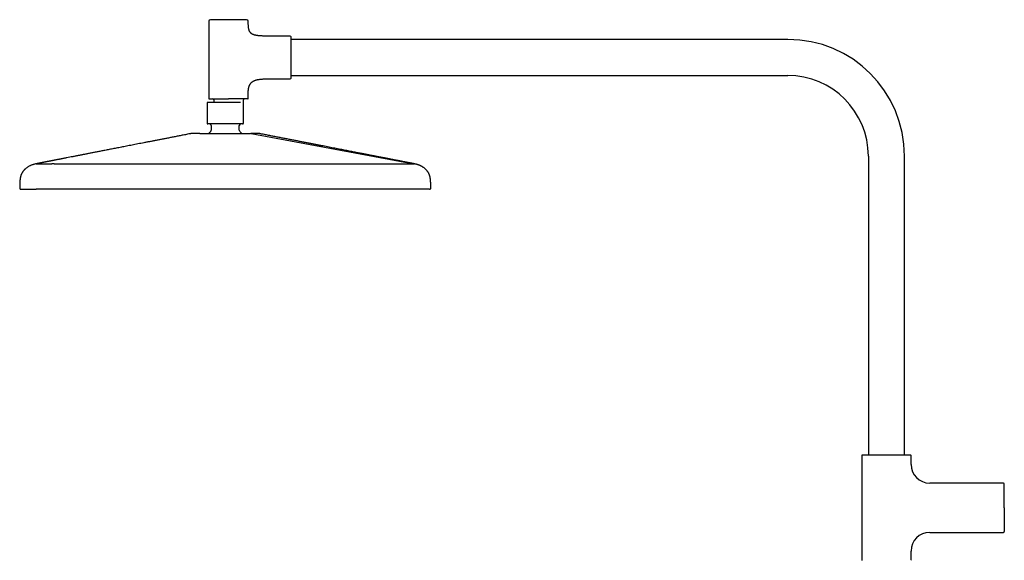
# Model space of a CAD drawing. Header units: millimetres. Extents: x 8 to 1715, y 12 to 2679.
# Tile 13 of 18: x 27 to 626, y 2350 to 2679. Entities that reach past the tile are written whole.
import ezdxf

# ---------------------------------------------------------------- set-up
doc = ezdxf.new("R2010")
doc.units = ezdxf.units.MM

msp = doc.modelspace()

# ---------------------------------------------------------------- linework, layer by layer
at = {"color": 7, "linetype": 'Continuous', "lineweight": 30}
for p, q in [((142, 2677.79), (142, 2630.89)), ((166, 2676.89), (166, 2677.79)), ((191.5, 2668.79), (179, 2668.79)), ((494, 2666.79), (192, 2666.79)), ((179, 2642.79), (191.5, 2642.79)), ((192, 2644.79), (494, 2644.79)), ((166, 2630.89), (166, 2634.7)), ((145, 2630.09), (145, 2628.39)), ((163, 2628.26), (163, 2630.09)), ((140.95, 2627.59), (140.95, 2616.39)), ((163.05, 2616.39), (163.05, 2627.59)), ((143.5, 2614.39), (143.5, 2611.62)), ((160.5, 2611.62), (160.5, 2614.39)), ((167.76, 2609.45), (266.56, 2591.16)), ((543, 2595.79), (543, 2413.79)), ((565, 2413.79), (565, 2595.79)), ((37, 2591.07), (37.45, 2591.16)), ((37, 2591.07), (37, 2591.07)), ((37, 2591.07), (37, 2591.07)), ((37.45, 2591.16), (37.01, 2591.07)), ((37.45, 2591.16), (37.45, 2591.16)), ((48, 2591.07), (152, 2591.07)), ((152, 2591.07), (256, 2591.07)), ((267, 2591.07), (266.56, 2591.16)), ((266.56, 2591.16), (266.56, 2591.16)), ((267, 2591.07), (267, 2591.07)), ((267, 2591.07), (267, 2591.07)), ((267, 2591.07), (267, 2591.07)), ((27.83, 2575.57), (27.84, 2575.57)), ((27.88, 2575.57), (27.87, 2575.57)), ((38.65, 2575.57), (37.08, 2575.57)), ((266.92, 2575.57), (265.36, 2575.57)), ((276.13, 2575.57), (276.17, 2575.58)), ((276.13, 2575.57), (276.13, 2575.57)), ((276.17, 2575.57), (276.17, 2575.57)), ((539, 2413.54), (539, 2350.07)), ((569, 2408.13), (569, 2413.54)), ((625.17, 2396.81), (580.32, 2396.81)), ((580.32, 2366.81), (625.17, 2366.81)), ((569, 2350.07), (569, 2355.49))]:
    msp.add_line(p, q, dxfattribs=at)
at = {"color": 7, "linetype": 'Continuous', "lineweight": 30, "flags": 128}
msp.add_lwpolyline([(276.99, 2576.39), (276.99, 2576.39), (276.99, 2576.39)], dxfattribs=at)
at = {"color": 7, "linetype": 'Continuous', "lineweight": 30}
for centre, radius, start, end in [((143, 2677.79), 1, 90, 180), ((165, 2677.79), 1, 0, 90), ((191.5, 2668.29), 0.5, 0, 90), ((494, 2595.79), 71, 0, 90), ((191.5, 2643.29), 0.5, 270, 0), ((494, 2595.79), 49, 0, 90), ((141.3, 2627.59), 0.8, 90, 95.8329), ((142.3, 2630.89), 0.3, 180, 270), ((144.5, 2630.09), 0.5, 0, 90), ((163.5, 2630.09), 0.5, 90, 180), ((165.7, 2630.89), 0.3, 270, 0), ((141.5, 2616.39), 1, 249.07355, 270), ((152, 2601.89), 12.6, 134.30914, 142.99366), ((142.5, 2614.39), 1, 0, 90), ((142.5, 2611.62), 1, 314.30914, 0), ((161.5, 2614.39), 1, 90, 180), ((161.5, 2611.62), 1, 180, 225.69086), ((152, 2601.89), 12.6, 36.9873, 45.69086), ((162.5, 2616.39), 1, 270, 290.93815), ((539.25, 2413.54), 0.25, 90, 180), ((568.75, 2413.54), 0.25, 0, 90), ((580.32, 2408.13), 11.32, 180, 270), ((625.17, 2396.31), 0.5, 0, 90), ((580.32, 2355.49), 11.32, 90, 180), ((625.17, 2367.31), 0.5, 270, 360), ((539.25, 2350.07), 0.25, 180, 270), ((568.75, 2350.07), 0.25, 270, 0)]:
    msp.add_arc(centre, radius, start, end, dxfattribs=at)
for points, knots in [([(154, 2678.79), (153.81, 2678.79), (153.43, 2678.79), (152.85, 2678.79), (152.28, 2678.79), (151.7, 2678.79), (151.11, 2678.79), (150.53, 2678.79), (149.97, 2678.79), (149.44, 2678.79), (148.94, 2678.79), (148.45, 2678.79), (147.92, 2678.79), (147.36, 2678.79), (146.77, 2678.79), (146.27, 2678.79), (145.83, 2678.79), (145.46, 2678.79), (145.12, 2678.79), (144.82, 2678.79), (144.56, 2678.79), (144.34, 2678.79), (144.13, 2678.79), (143.94, 2678.79), (143.75, 2678.79), (143.56, 2678.79), (143.38, 2678.79), (143.24, 2678.79), (143.13, 2678.79), (143.06, 2678.79), (143.01, 2678.79), (143.01, 2678.79), (143, 2678.79)], [0, 0, 0, 0, 0.033305, 0.066547, 0.099817, 0.134159, 0.169413, 0.20465, 0.239979, 0.27217, 0.304285, 0.336408, 0.368622, 0.412433, 0.456153, 0.499992, 0.532869, 0.565667, 0.598472, 0.631373, 0.657135, 0.682839, 0.708526, 0.734239, 0.760021, 0.795325, 0.830557, 0.865826, 0.900172, 0.93343, 0.966676, 1, 1, 1, 1]), ([(165, 2678.79), (165, 2678.79), (164.99, 2678.79), (164.95, 2678.79), (164.87, 2678.79), (164.76, 2678.79), (164.62, 2678.79), (164.44, 2678.79), (164.24, 2678.79), (164.02, 2678.79), (163.77, 2678.79), (163.51, 2678.79), (163.18, 2678.79), (162.78, 2678.79), (162.3, 2678.79), (161.83, 2678.79), (161.37, 2678.79), (160.94, 2678.79), (160.49, 2678.79), (160.06, 2678.79), (159.65, 2678.79), (159.26, 2678.79), (158.87, 2678.79), (158.46, 2678.79), (158, 2678.79), (157.48, 2678.79), (156.9, 2678.79), (156.31, 2678.79), (155.73, 2678.79), (155.15, 2678.79), (154.58, 2678.79), (154.2, 2678.79), (154, 2678.79)], [0, 0, 0, 0, 0.033299, 0.06654, 0.099813, 0.134159, 0.169413, 0.204651, 0.239979, 0.27217, 0.304285, 0.336408, 0.368622, 0.412433, 0.456153, 0.499992, 0.532869, 0.565667, 0.598472, 0.631373, 0.657135, 0.682839, 0.708526, 0.734239, 0.760021, 0.795325, 0.830557, 0.865826, 0.900175, 0.933438, 0.966682, 1, 1, 1, 1]), ([(179, 2668.79), (178.72, 2668.79), (178.17, 2668.79), (177.36, 2668.8), (176.59, 2668.81), (175.85, 2668.82), (175.14, 2668.84), (174.44, 2668.86), (173.73, 2668.9), (173.02, 2668.94), (172.36, 2669), (171.73, 2669.07), (171.14, 2669.16), (170.59, 2669.26), (170.07, 2669.38), (169.59, 2669.51), (169.15, 2669.67), (168.75, 2669.84), (168.36, 2670.05), (167.99, 2670.29), (167.64, 2670.57), (167.33, 2670.89), (167.06, 2671.25), (166.83, 2671.64), (166.63, 2672.07), (166.46, 2672.54), (166.33, 2673.03), (166.22, 2673.57), (166.14, 2674.15), (166.07, 2674.77), (166.03, 2675.43), (166.01, 2676.15), (166, 2676.64), (166, 2676.89)], [0, 0, 0, 0, 0.045887, 0.08981, 0.131813, 0.171937, 0.210225, 0.246724, 0.287505, 0.325943, 0.362124, 0.396139, 0.428718, 0.459264, 0.487908, 0.514798, 0.540107, 0.564027, 0.586781, 0.611806, 0.63604, 0.659935, 0.683954, 0.70855, 0.734143, 0.761109, 0.788806, 0.818341, 0.849925, 0.883737, 0.919934, 0.958648, 1, 1, 1, 1]), ([(192, 2643.29), (192, 2643.3), (192, 2643.3), (192, 2643.34), (192, 2643.41), (192, 2643.5), (192, 2643.62), (192, 2643.77), (192, 2643.96), (192, 2644.17), (192, 2644.41), (192, 2644.69), (192, 2644.99), (192, 2645.33), (192, 2645.69), (192, 2646.09), (192, 2646.51), (192, 2646.95), (192, 2647.42), (192, 2647.91), (192, 2648.42), (192, 2648.91), (192, 2649.38), (192, 2649.82), (192, 2650.27), (192, 2650.72), (192, 2651.25), (192, 2651.84), (192, 2652.5), (192, 2653.17), (192, 2653.83), (192, 2654.49), (192, 2655.14), (192, 2655.77), (192, 2656.36), (192, 2656.94), (192, 2657.5), (192, 2658.08), (192, 2658.66), (192, 2659.25), (192, 2659.83), (192, 2660.4), (192, 2660.98), (192, 2661.55), (192, 2662.1), (192, 2662.64), (192, 2663.17), (192, 2663.68), (192, 2664.17), (192, 2664.64), (192, 2665.08), (192, 2665.5), (192, 2665.89), (192, 2666.23), (192, 2666.53), (192, 2666.78), (192, 2667.01), (192, 2667.22), (192, 2667.44), (192, 2667.66), (192, 2667.86), (192, 2668.02), (192, 2668.14), (192, 2668.23), (192, 2668.28), (192, 2668.29), (192, 2668.29)], [0, 0, 0, 0, 0.0145742, 0.0291196, 0.0436666, 0.0582459, 0.0736954, 0.0891117, 0.1045314, 0.1199908, 0.1360864, 0.1521442, 0.1682053, 0.1843109, 0.2007501, 0.2171488, 0.233551, 0.2500004, 0.2664396, 0.2828384, 0.2992405, 0.31569, 0.3285713, 0.3414231, 0.3542665, 0.3671226, 0.3800125, 0.3976649, 0.4152809, 0.4329149, 0.4500871, 0.4667165, 0.4833389, 0.5, 0.5145717, 0.5291162, 0.5436641, 0.5582459, 0.5736954, 0.5891117, 0.6045314, 0.6199908, 0.6360864, 0.6521442, 0.6682053, 0.6843109, 0.7007501, 0.7171488, 0.733551, 0.7500004, 0.7664396, 0.7828384, 0.7992405, 0.81569, 0.8285713, 0.8414231, 0.8542665, 0.8671226, 0.8800125, 0.8976649, 0.9152809, 0.9329149, 0.9500888, 0.9667199, 0.9833417, 1, 1, 1, 1]), ([(166, 2634.7), (166.01, 2634.92), (166.01, 2635.35), (166.05, 2635.97), (166.11, 2636.56), (166.2, 2637.12), (166.31, 2637.64), (166.45, 2638.13), (166.62, 2638.59), (166.81, 2639.02), (167.03, 2639.43), (167.28, 2639.81), (167.55, 2640.16), (167.85, 2640.48), (168.18, 2640.78), (168.53, 2641.05), (168.91, 2641.29), (169.33, 2641.52), (169.79, 2641.73), (170.3, 2641.93), (170.84, 2642.1), (171.41, 2642.24), (172.01, 2642.37), (172.64, 2642.47), (173.3, 2642.56), (174, 2642.63), (174.75, 2642.69), (175.54, 2642.73), (176.36, 2642.76), (177.21, 2642.78), (178.1, 2642.79), (178.7, 2642.79), (179, 2642.79)], [0, 0, 0, 0, 0.036982, 0.071972, 0.105096, 0.13649, 0.166301, 0.19469, 0.22183, 0.247906, 0.273935, 0.299263, 0.324121, 0.348737, 0.373336, 0.398128, 0.423309, 0.449052, 0.478323, 0.508642, 0.540153, 0.572975, 0.6072, 0.6429, 0.680131, 0.718933, 0.7613, 0.805446, 0.851386, 0.899124, 0.948663, 1, 1, 1, 1]), ([(141.23, 2628.39), (141.19, 2628.38), (141.12, 2628.37), (141.03, 2628.3), (140.96, 2628.2), (140.96, 2628.13), (140.95, 2628.09)], [0, 0, 0, 0, 0.240422, 0.499026, 0.75817, 1, 1, 1, 1]), ([(140.95, 2628.09), (140.95, 2628.09), (140.95, 2628.09), (140.95, 2628.09), (140.95, 2628.09), (140.95, 2628.09), (140.95, 2628.08), (140.95, 2628.07), (140.95, 2628.06), (140.95, 2628.05), (140.95, 2628.03), (140.95, 2628.02), (140.95, 2628), (140.95, 2627.98), (140.95, 2627.96), (140.95, 2627.93), (140.95, 2627.9), (140.95, 2627.85), (140.95, 2627.79), (140.95, 2627.73), (140.95, 2627.68), (140.95, 2627.64), (140.95, 2627.61), (140.95, 2627.59)], [0, 0, 0, 0, 0.070506, 0.141875, 0.206688, 0.264946, 0.349211, 0.426634, 0.497231, 0.561018, 0.618023, 0.663936, 0.70186, 0.737479, 0.770821, 0.801923, 0.830828, 0.888802, 0.935248, 0.954734, 0.971477, 0.986213, 1, 1, 1, 1]), ([(152, 2628.39), (151.9, 2628.39), (151.68, 2628.39), (151.37, 2628.39), (151.05, 2628.39), (150.72, 2628.39), (150.43, 2628.39), (150.16, 2628.39), (149.93, 2628.39), (149.69, 2628.39), (149.46, 2628.39), (149.23, 2628.39), (148.97, 2628.39), (148.68, 2628.39), (148.36, 2628.39), (148.05, 2628.39), (147.73, 2628.39), (147.42, 2628.39), (147.1, 2628.39), (146.78, 2628.39), (146.47, 2628.39), (146.17, 2628.39), (145.87, 2628.39), (145.56, 2628.39), (145.24, 2628.39), (144.9, 2628.39), (144.57, 2628.39), (144.25, 2628.39), (143.93, 2628.39), (143.63, 2628.39), (143.34, 2628.39), (143.06, 2628.39), (142.8, 2628.39), (142.54, 2628.39), (142.27, 2628.39), (142.02, 2628.39), (141.81, 2628.39), (141.63, 2628.39), (141.48, 2628.39), (141.38, 2628.39), (141.32, 2628.39), (141.31, 2628.39), (141.3, 2628.39)], [0, 0, 0, 0, 0.018992, 0.037967, 0.056942, 0.075934, 0.096278, 0.110341, 0.124396, 0.138451, 0.152512, 0.166586, 0.180679, 0.200873, 0.221037, 0.241193, 0.26136, 0.281559, 0.303316, 0.32459, 0.34584, 0.36709, 0.388364, 0.409686, 0.43577, 0.461861, 0.48858, 0.515884, 0.543221, 0.571672, 0.600129, 0.629121, 0.658596, 0.688105, 0.72605, 0.764025, 0.802836, 0.841678, 0.881089, 0.920532, 0.96025, 1, 1, 1, 1]), ([(142.3, 2630.59), (142.31, 2630.59), (142.31, 2630.59), (142.36, 2630.59), (142.44, 2630.59), (142.56, 2630.59), (142.71, 2630.59), (142.9, 2630.59), (143.11, 2630.59), (143.35, 2630.59), (143.61, 2630.59), (143.9, 2630.59), (144.21, 2630.59), (144.55, 2630.59), (144.92, 2630.59), (145.31, 2630.59), (145.73, 2630.59), (146.16, 2630.59), (146.62, 2630.59), (147.1, 2630.59), (147.59, 2630.59), (148.1, 2630.59), (148.62, 2630.59), (149.15, 2630.59), (149.71, 2630.59), (150.3, 2630.59), (150.92, 2630.59), (151.55, 2630.59), (152.17, 2630.59), (152.78, 2630.59), (153.39, 2630.59), (153.8, 2630.59), (154, 2630.59)], [0, 0, 0, 0, 0.033323, 0.066569, 0.099827, 0.134172, 0.169441, 0.204673, 0.239978, 0.27219, 0.304313, 0.336429, 0.368619, 0.401519, 0.434324, 0.467122, 0.5, 0.5329, 0.565705, 0.598503, 0.631381, 0.663593, 0.695716, 0.727831, 0.760022, 0.79535, 0.830587, 0.865842, 0.900183, 0.933453, 0.966695, 1, 1, 1, 1]), ([(161.37, 2628.39), (161.32, 2628.39), (161.18, 2628.39), (160.94, 2628.39), (160.67, 2628.39), (160.37, 2628.39), (160.09, 2628.39), (159.81, 2628.39), (159.54, 2628.39), (159.27, 2628.39), (158.99, 2628.39), (158.71, 2628.39), (158.42, 2628.39), (158.12, 2628.39), (157.8, 2628.39), (157.48, 2628.39), (157.15, 2628.39), (156.82, 2628.39), (156.52, 2628.39), (156.25, 2628.39), (156.01, 2628.39), (155.76, 2628.39), (155.51, 2628.39), (155.25, 2628.39), (154.94, 2628.39), (154.56, 2628.39), (154.11, 2628.39), (153.66, 2628.39), (153.23, 2628.39), (152.82, 2628.39), (152.41, 2628.39), (152.14, 2628.39), (152, 2628.39)], [0, 0, 0, 0, 0.030776, 0.074165, 0.116829, 0.158691, 0.200603, 0.234093, 0.267581, 0.301111, 0.3331, 0.365089, 0.397117, 0.430366, 0.463551, 0.496713, 0.529895, 0.563139, 0.594144, 0.617473, 0.640782, 0.664087, 0.687403, 0.710744, 0.734124, 0.774451, 0.814741, 0.855068, 0.893097, 0.928718, 0.964335, 1, 1, 1, 1]), ([(165.7, 2630.59), (165.7, 2630.59), (165.69, 2630.59), (165.64, 2630.59), (165.56, 2630.59), (165.45, 2630.59), (165.3, 2630.59), (165.11, 2630.59), (164.89, 2630.59), (164.65, 2630.59), (164.4, 2630.59), (164.11, 2630.59), (163.8, 2630.59), (163.46, 2630.59), (163.09, 2630.59), (162.7, 2630.59), (162.28, 2630.59), (161.84, 2630.59), (161.38, 2630.59), (160.91, 2630.59), (160.44, 2630.59), (160.01, 2630.59), (159.6, 2630.59), (159.18, 2630.59), (158.75, 2630.59), (158.26, 2630.59), (157.7, 2630.59), (157.08, 2630.59), (156.46, 2630.59), (155.84, 2630.59), (155.22, 2630.59), (154.61, 2630.59), (154.21, 2630.59), (154, 2630.59)], [0, 0, 0, 0, 0.033299, 0.06654, 0.099813, 0.134158, 0.169412, 0.204649, 0.239977, 0.272167, 0.304283, 0.336405, 0.368618, 0.401495, 0.434293, 0.467098, 0.499997, 0.532875, 0.565673, 0.598478, 0.631377, 0.65714, 0.682843, 0.70853, 0.734243, 0.760023, 0.795328, 0.83056, 0.865828, 0.900177, 0.933439, 0.966683, 1, 1, 1, 1]), ([(163.05, 2628.09), (163.05, 2628.13), (163.05, 2628.18), (163.01, 2628.23), (163, 2628.25)], [0, 0, 0, 0, 0.647402, 1, 1, 1, 1]), ([(163.05, 2627.59), (163.05, 2627.61), (163.05, 2627.65), (163.05, 2627.7), (163.05, 2627.74), (163.05, 2627.78), (163.05, 2627.81), (163.05, 2627.85), (163.05, 2627.88), (163.05, 2627.91), (163.05, 2627.94), (163.05, 2627.96), (163.05, 2627.99), (163.05, 2628.01), (163.05, 2628.03), (163.05, 2628.04), (163.05, 2628.06), (163.05, 2628.07), (163.05, 2628.08), (163.05, 2628.08), (163.05, 2628.09), (163.05, 2628.09), (163.05, 2628.09), (163.05, 2628.09), (163.05, 2628.09), (163.05, 2628.09)], [0, 0, 0, 0, 0.017558, 0.03701, 0.052016, 0.069078, 0.088446, 0.112457, 0.139024, 0.168278, 0.20032, 0.235226, 0.273053, 0.318369, 0.368468, 0.423393, 0.483175, 0.547841, 0.617409, 0.695464, 0.758647, 0.829752, 0.908781, 0.992586, 1, 1, 1, 1]), ([(140.95, 2616.39), (140.95, 2616.37), (140.95, 2616.33), (140.95, 2616.28), (140.95, 2616.24), (140.95, 2616.21), (140.95, 2616.16), (140.95, 2616.11), (140.95, 2616.06), (140.95, 2616.03), (140.95, 2616), (140.95, 2615.98), (140.95, 2615.95), (140.95, 2615.92), (140.95, 2615.89), (140.95, 2615.86), (140.95, 2615.84), (140.95, 2615.82), (140.95, 2615.8), (140.95, 2615.78), (140.95, 2615.76), (140.95, 2615.75), (140.95, 2615.74), (140.95, 2615.74), (140.95, 2615.74), (140.95, 2615.74), (140.95, 2615.74)], [0, 0, 0, 0, 0.017239, 0.035471, 0.048772, 0.063292, 0.079236, 0.111563, 0.148555, 0.168952, 0.190671, 0.213747, 0.238207, 0.277381, 0.319686, 0.36518, 0.413909, 0.465911, 0.521217, 0.590269, 0.661116, 0.736363, 0.816028, 0.900127, 0.988672, 1, 1, 1, 1]), ([(163.05, 2615.74), (163.05, 2615.74), (163.05, 2615.74), (163.05, 2615.74), (163.05, 2615.75), (163.05, 2615.76), (163.05, 2615.78), (163.05, 2615.79), (163.05, 2615.81), (163.05, 2615.84), (163.05, 2615.86), (163.05, 2615.88), (163.05, 2615.91), (163.05, 2615.95), (163.05, 2615.98), (163.05, 2616.03), (163.05, 2616.07), (163.05, 2616.11), (163.05, 2616.15), (163.05, 2616.19), (163.05, 2616.23), (163.05, 2616.28), (163.05, 2616.34), (163.05, 2616.38), (163.05, 2616.39)], [0, 0, 0, 0, 0.0816748, 0.1699819, 0.2530257, 0.330821, 0.4033856, 0.4707418, 0.532917, 0.5821506, 0.6301762, 0.6751809, 0.717208, 0.7563104, 0.7925542, 0.8323495, 0.8678929, 0.8893577, 0.9091531, 0.9274123, 0.9484717, 0.9670679, 0.983924, 1, 1, 1, 1]), ([(140.95, 2615.74), (140.96, 2615.71), (140.96, 2615.65), (141, 2615.56), (141.07, 2615.5), (141.12, 2615.47), (141.15, 2615.46)], [0, 0, 0, 0, 0.244612, 0.500768, 0.756512, 1, 1, 1, 1]), ([(152, 2615.39), (151.82, 2615.39), (151.45, 2615.39), (150.91, 2615.39), (150.36, 2615.39), (149.8, 2615.39), (149.24, 2615.39), (148.68, 2615.39), (148.15, 2615.39), (147.65, 2615.39), (147.17, 2615.39), (146.71, 2615.39), (146.2, 2615.39), (145.66, 2615.39), (145.1, 2615.39), (144.62, 2615.39), (144.2, 2615.39), (143.85, 2615.39), (143.52, 2615.39), (143.23, 2615.39), (142.99, 2615.39), (142.78, 2615.39), (142.58, 2615.39), (142.4, 2615.39), (142.22, 2615.39), (142.04, 2615.39), (141.87, 2615.39), (141.73, 2615.39), (141.63, 2615.39), (141.56, 2615.39), (141.51, 2615.39), (141.51, 2615.39), (141.5, 2615.39)], [0, 0, 0, 0, 0.033305, 0.066547, 0.099817, 0.134158, 0.169412, 0.20465, 0.239979, 0.272169, 0.304285, 0.336408, 0.368622, 0.412432, 0.456153, 0.499992, 0.532869, 0.565666, 0.598472, 0.631373, 0.657135, 0.682838, 0.708525, 0.734239, 0.760021, 0.795324, 0.830556, 0.865826, 0.900171, 0.933429, 0.966675, 1, 1, 1, 1]), ([(162.5, 2615.39), (162.5, 2615.39), (162.49, 2615.39), (162.45, 2615.39), (162.38, 2615.39), (162.27, 2615.39), (162.14, 2615.39), (161.97, 2615.39), (161.78, 2615.39), (161.56, 2615.39), (161.33, 2615.39), (161.07, 2615.39), (160.76, 2615.39), (160.38, 2615.39), (159.93, 2615.39), (159.47, 2615.39), (159.04, 2615.39), (158.63, 2615.39), (158.2, 2615.39), (157.78, 2615.39), (157.39, 2615.39), (157.02, 2615.39), (156.65, 2615.39), (156.26, 2615.39), (155.82, 2615.39), (155.32, 2615.39), (154.77, 2615.39), (154.21, 2615.39), (153.65, 2615.39), (153.1, 2615.39), (152.55, 2615.39), (152.19, 2615.39), (152, 2615.39)], [0, 0, 0, 0, 0.033298, 0.066539, 0.099813, 0.134158, 0.169413, 0.20465, 0.239979, 0.272169, 0.304285, 0.336408, 0.368622, 0.412432, 0.456153, 0.499992, 0.532869, 0.565666, 0.598472, 0.631373, 0.657135, 0.682838, 0.708525, 0.734239, 0.760021, 0.795324, 0.830556, 0.865826, 0.900175, 0.933437, 0.966682, 1, 1, 1, 1]), ([(162.85, 2615.46), (162.88, 2615.47), (162.94, 2615.5), (163, 2615.56), (163.05, 2615.65), (163.05, 2615.71), (163.05, 2615.74)], [0, 0, 0, 0, 0.243488, 0.499232, 0.755388, 1, 1, 1, 1]), ([(130.87, 2609.42), (130.25, 2609.3), (128.79, 2609.01), (126.51, 2608.56), (124.03, 2608.08), (121.6, 2607.61), (119.22, 2607.14), (116.93, 2606.69), (114.72, 2606.26), (112.6, 2605.85), (110.52, 2605.44), (108.48, 2605.04), (106.48, 2604.65), (104.53, 2604.27), (102.61, 2603.89), (100.73, 2603.53), (98.89, 2603.17), (97.11, 2602.82), (95.37, 2602.48), (93.69, 2602.15), (92.04, 2601.83), (90.43, 2601.51), (88.84, 2601.2), (87.29, 2600.9), (85.77, 2600.6), (84.3, 2600.32), (82.87, 2600.04), (81.5, 2599.77), (80.17, 2599.51), (78.88, 2599.26), (77.62, 2599.01), (76.39, 2598.77), (75.2, 2598.54), (74.04, 2598.31), (72.93, 2598.09), (71.85, 2597.88), (70.82, 2597.68), (69.81, 2597.49), (68.83, 2597.29), (67.87, 2597.11), (66.96, 2596.93), (66.09, 2596.76), (65.27, 2596.6), (64.5, 2596.45), (63.8, 2596.31), (63.13, 2596.18), (62.47, 2596.05), (61.82, 2595.92), (60.76, 2595.72), (59.29, 2595.43), (57.43, 2595.07), (55.98, 2594.78), (54.93, 2594.58), (54.26, 2594.44), (53.59, 2594.32), (52.93, 2594.19), (52.28, 2594.06), (51.64, 2593.93), (51.01, 2593.81), (50.35, 2593.68), (49.68, 2593.55), (49, 2593.42), (48.37, 2593.29), (47.77, 2593.18), (47.25, 2593.08), (46.8, 2592.99), (46.41, 2592.91), (46.05, 2592.84), (45.72, 2592.78), (45.41, 2592.72), (45.14, 2592.66), (44.89, 2592.61), (44.68, 2592.57), (44.51, 2592.54), (44.37, 2592.51), (44.25, 2592.49), (44.14, 2592.47), (44.04, 2592.45), (43.95, 2592.43), (43.85, 2592.41), (43.75, 2592.39), (43.65, 2592.37), (43.55, 2592.35), (43.45, 2592.33), (43.34, 2592.31), (43.24, 2592.29), (43.14, 2592.27), (43.03, 2592.25), (42.93, 2592.23), (42.83, 2592.21), (42.73, 2592.19), (42.63, 2592.17), (42.54, 2592.15), (42.43, 2592.13), (42.33, 2592.11), (42.22, 2592.09), (42.11, 2592.07), (42, 2592.05), (41.89, 2592.03), (41.78, 2592), (41.67, 2591.98), (41.56, 2591.96), (41.44, 2591.94), (41.32, 2591.91), (41.21, 2591.89), (41.09, 2591.87), (40.97, 2591.84), (40.86, 2591.82), (40.74, 2591.8), (40.63, 2591.78), (40.52, 2591.76), (40.41, 2591.73), (40.3, 2591.71), (40.19, 2591.69), (40.08, 2591.67), (39.97, 2591.64), (39.85, 2591.62), (39.74, 2591.6), (39.63, 2591.58), (39.52, 2591.56), (39.41, 2591.53), (39.3, 2591.51), (39.19, 2591.49), (39.07, 2591.47), (38.96, 2591.45), (38.85, 2591.42), (38.73, 2591.4), (38.62, 2591.38), (38.5, 2591.36), (38.39, 2591.34), (38.28, 2591.31), (38.16, 2591.29), (38.04, 2591.27), (37.92, 2591.25), (37.81, 2591.22), (37.69, 2591.2), (37.57, 2591.18), (37.49, 2591.16), (37.45, 2591.16)], [0, 0, 0, 0, 0.009967, 0.0234665, 0.0367213, 0.0497313, 0.0624966, 0.0750172, 0.0865982, 0.0979616, 0.1091075, 0.1200358, 0.1307465, 0.1412397, 0.1515153, 0.1615734, 0.1714139, 0.1810369, 0.1902762, 0.1993057, 0.2081254, 0.2167351, 0.2252858, 0.233619, 0.2417346, 0.2496326, 0.2573131, 0.2646446, 0.2717663, 0.2786782, 0.2853802, 0.2920026, 0.2984065, 0.3045919, 0.3105589, 0.3163072, 0.3218371, 0.3271485, 0.3325315, 0.3376698, 0.3425633, 0.3472121, 0.3516162, 0.3557756, 0.3594731, 0.3630057, 0.3665091, 0.3699904, 0.3734494, 0.3836128, 0.3935795, 0.4033495, 0.4069626, 0.410548, 0.4141058, 0.4176358, 0.4211383, 0.4246129, 0.4279962, 0.431238, 0.4351172, 0.4387844, 0.4422482, 0.4455189, 0.448609, 0.4509815, 0.4532551, 0.4554402, 0.4575485, 0.4595927, 0.4615869, 0.463546, 0.4654856, 0.4670341, 0.4685883, 0.4701562, 0.4717491, 0.4734717, 0.4753699, 0.4774457, 0.4797005, 0.4821358, 0.4847526, 0.4876833, 0.4908146, 0.4941476, 0.4976833, 0.5014224, 0.5053658, 0.5092718, 0.5133608, 0.5176334, 0.5220904, 0.5267323, 0.532132, 0.5377637, 0.5436281, 0.549726, 0.5560582, 0.5626256, 0.5694288, 0.5764688, 0.5842225, 0.5922462, 0.6005408, 0.6091071, 0.6179461, 0.6270588, 0.6359022, 0.6449905, 0.6543244, 0.6639047, 0.6737322, 0.6838077, 0.6941319, 0.7047056, 0.7155296, 0.7266047, 0.7377272, 0.7490935, 0.7607042, 0.7725602, 0.7848844, 0.7974645, 0.8103013, 0.8233955, 0.836748, 0.8501144, 0.8637315, 0.8776002, 0.8917212, 0.9063915, 0.9213263, 0.9365266, 0.9519931, 0.9677269, 0.9837289, 1, 1, 1, 1]), ([(131.3, 2609.47), (131.23, 2609.46), (131.08, 2609.46), (130.94, 2609.43), (130.86, 2609.42)], [0, 0, 0, 0, 0.500224, 1, 1, 1, 1]), ([(136.5, 2609.47), (136.3, 2609.47), (135.89, 2609.47), (135.32, 2609.47), (134.78, 2609.47), (134.28, 2609.47), (133.82, 2609.47), (133.39, 2609.47), (133, 2609.47), (132.65, 2609.47), (132.34, 2609.47), (132.07, 2609.47), (131.83, 2609.47), (131.64, 2609.47), (131.49, 2609.47), (131.39, 2609.47), (131.32, 2609.47), (131.31, 2609.47), (131.3, 2609.47)], [0, 0, 0, 0, 0.062472, 0.124962, 0.187454, 0.24994, 0.312425, 0.374909, 0.437394, 0.49988, 0.562368, 0.624859, 0.687356, 0.749863, 0.81238, 0.874908, 0.937448, 1, 1, 1, 1]), ([(136.56, 2609.47), (136.37, 2609.47), (136, 2609.47), (135.48, 2609.47), (134.99, 2609.47), (134.52, 2609.47), (134.08, 2609.47), (133.67, 2609.47), (133.29, 2609.47), (132.99, 2609.47), (132.76, 2609.47), (132.59, 2609.47), (132.44, 2609.47), (132.29, 2609.47), (132.15, 2609.47), (132.02, 2609.47), (131.9, 2609.47), (131.77, 2609.47), (131.64, 2609.47), (131.53, 2609.47), (131.47, 2609.47), (131.44, 2609.47), (131.44, 2609.47), (131.45, 2609.47)], [0, 0, 0, 0, 0.057111, 0.114161, 0.171248, 0.228473, 0.287671, 0.346704, 0.405678, 0.464699, 0.498337, 0.531647, 0.564647, 0.598224, 0.633053, 0.668146, 0.703527, 0.742462, 0.804192, 0.865581, 0.926746, 0.987803, 1, 1, 1, 1]), ([(136.56, 2609.47), (136.74, 2609.47), (137.11, 2609.47), (137.69, 2609.47), (138.1, 2609.47), (138.31, 2609.47)], [0, 0, 0, 0, 0.333439, 0.666549, 1, 1, 1, 1]), ([(138.31, 2609.47), (138.46, 2609.47), (138.76, 2609.47), (139.24, 2609.47), (139.72, 2609.47), (140.22, 2609.47), (140.73, 2609.47), (141.23, 2609.47), (141.7, 2609.47), (142.15, 2609.47), (142.61, 2609.47), (143.09, 2609.47), (143.57, 2609.47), (144.13, 2609.47), (144.78, 2609.47), (145.52, 2609.47), (146.14, 2609.47), (146.63, 2609.47), (146.99, 2609.47), (147.35, 2609.47), (147.74, 2609.47), (148.32, 2609.47), (149.1, 2609.47), (150.06, 2609.47), (151.03, 2609.47), (151.68, 2609.47), (152, 2609.47)], [0, 0, 0, 0, 0.0401697, 0.0806761, 0.1216326, 0.1625864, 0.2031119, 0.24501, 0.2789343, 0.3131925, 0.3481977, 0.3837168, 0.4190241, 0.4541429, 0.5066293, 0.5590643, 0.6115226, 0.6362835, 0.661074, 0.6859017, 0.7116649, 0.7406344, 0.8052527, 0.8699275, 0.9347975, 1, 1, 1, 1]), ([(152, 2609.47), (152.3, 2609.47), (152.91, 2609.47), (153.81, 2609.47), (154.7, 2609.47), (155.58, 2609.47), (156.46, 2609.47), (157.34, 2609.47), (158.21, 2609.47), (158.96, 2609.47), (159.6, 2609.47), (160.13, 2609.47), (160.65, 2609.47), (161.17, 2609.47), (161.69, 2609.47), (162.2, 2609.47), (162.69, 2609.47), (163.14, 2609.47), (163.55, 2609.47), (163.98, 2609.47), (164.41, 2609.47), (164.85, 2609.47), (165.28, 2609.47), (165.56, 2609.47), (165.7, 2609.47)], [0, 0, 0, 0, 0.060504, 0.12145, 0.18112, 0.239973, 0.30006, 0.360925, 0.421643, 0.481817, 0.520164, 0.558485, 0.596807, 0.635161, 0.673574, 0.712077, 0.753007, 0.785874, 0.818852, 0.851959, 0.889042, 0.926106, 0.963082, 1, 1, 1, 1]), ([(165.7, 2609.47), (165.9, 2609.47), (166.31, 2609.47), (166.9, 2609.47), (167.27, 2609.47), (167.45, 2609.47)], [0, 0, 0, 0, 0.333446, 0.666556, 1, 1, 1, 1]), ([(172.7, 2609.47), (172.7, 2609.47), (172.69, 2609.47), (172.65, 2609.47), (172.59, 2609.47), (172.51, 2609.47), (172.39, 2609.47), (172.26, 2609.47), (172.09, 2609.47), (171.88, 2609.47), (171.65, 2609.47), (171.39, 2609.47), (171.11, 2609.47), (170.8, 2609.47), (170.45, 2609.47), (170.06, 2609.47), (169.63, 2609.47), (169.16, 2609.47), (168.65, 2609.47), (168.1, 2609.47), (167.7, 2609.47), (167.5, 2609.47)], [0, 0, 0, 0, 0.042848, 0.087252, 0.133211, 0.180726, 0.229798, 0.279508, 0.330722, 0.38344, 0.437665, 0.488269, 0.54012, 0.59322, 0.647569, 0.703167, 0.760017, 0.818123, 0.877493, 0.938123, 1, 1, 1, 1]), ([(173.14, 2609.42), (173.07, 2609.43), (172.93, 2609.46), (172.78, 2609.46), (172.7, 2609.47)], [0, 0, 0, 0, 0.499776, 1, 1, 1, 1]), ([(266.56, 2591.16), (266.55, 2591.16), (266.53, 2591.16), (266.5, 2591.17), (266.47, 2591.17), (266.44, 2591.18), (266.41, 2591.18), (266.38, 2591.19), (266.35, 2591.2), (266.31, 2591.2), (266.27, 2591.21), (266.24, 2591.22), (266.21, 2591.22), (266.17, 2591.23), (266.14, 2591.24), (266.11, 2591.24), (266.07, 2591.25), (266.04, 2591.26), (266.01, 2591.26), (265.97, 2591.27), (265.94, 2591.28), (265.9, 2591.28), (265.87, 2591.29), (265.83, 2591.3), (265.8, 2591.31), (265.76, 2591.31), (265.73, 2591.32), (265.69, 2591.33), (265.65, 2591.33), (265.61, 2591.34), (265.58, 2591.35), (265.54, 2591.36), (265.5, 2591.36), (265.46, 2591.37), (265.42, 2591.38), (265.38, 2591.39), (265.34, 2591.4), (265.3, 2591.4), (265.26, 2591.41), (265.22, 2591.42), (265.18, 2591.43), (265.15, 2591.43), (265.11, 2591.44), (265.06, 2591.45), (265.02, 2591.46), (264.98, 2591.47), (264.94, 2591.48), (264.9, 2591.48), (264.85, 2591.49), (264.81, 2591.5), (264.72, 2591.52), (264.58, 2591.55), (264.39, 2591.58), (264.15, 2591.63), (263.87, 2591.69), (263.53, 2591.75), (263.15, 2591.82), (262.73, 2591.91), (262.25, 2592), (261.73, 2592.1), (261.16, 2592.22), (260.57, 2592.33), (259.98, 2592.44), (259.39, 2592.56), (258.77, 2592.68), (258.16, 2592.8), (257.58, 2592.91), (257.04, 2593.02), (256.5, 2593.12), (255.95, 2593.23), (255.38, 2593.35), (254.79, 2593.46), (254.2, 2593.57), (253.63, 2593.69), (253.06, 2593.8), (252.5, 2593.91), (251.94, 2594.02), (251.39, 2594.12), (250.85, 2594.23), (250.32, 2594.33), (249.79, 2594.44), (249.27, 2594.54), (248.78, 2594.63), (248.33, 2594.72), (247.88, 2594.81), (247.4, 2594.9), (246.88, 2595.01), (246.32, 2595.12), (245.72, 2595.23), (245.09, 2595.35), (244.42, 2595.49), (243.72, 2595.62), (242.98, 2595.77), (242.21, 2595.92), (241.41, 2596.07), (240.57, 2596.24), (239.69, 2596.41), (238.76, 2596.59), (237.78, 2596.78), (236.76, 2596.98), (235.7, 2597.19), (234.6, 2597.4), (233.47, 2597.63), (232.26, 2597.86), (230.96, 2598.12), (229.58, 2598.39), (228.15, 2598.67), (226.68, 2598.95), (225.16, 2599.25), (223.59, 2599.56), (221.98, 2599.87), (220.32, 2600.2), (218.62, 2600.53), (216.88, 2600.87), (215.1, 2601.22), (213.29, 2601.57), (211.43, 2601.93), (209.52, 2602.31), (207.55, 2602.69), (205.52, 2603.09), (203.45, 2603.49), (201.33, 2603.91), (199.18, 2604.33), (196.99, 2604.76), (194.77, 2605.19), (192.51, 2605.63), (190.19, 2606.09), (187.8, 2606.55), (185.35, 2607.03), (182.86, 2607.52), (180.32, 2608.01), (177.73, 2608.52), (175.33, 2608.99), (173.8, 2609.29), (173.14, 2609.42)], [0, 0, 0, 0, 0.0135798, 0.0269604, 0.0401422, 0.053125, 0.065909, 0.0784944, 0.0930722, 0.1073743, 0.1214008, 0.1351521, 0.1471974, 0.1590235, 0.1706304, 0.1820184, 0.1931875, 0.2041378, 0.2148695, 0.2253828, 0.2356778, 0.2457545, 0.2556132, 0.265254, 0.2746771, 0.2838826, 0.2928706, 0.3016413, 0.3105968, 0.3193142, 0.3277937, 0.3360354, 0.3440396, 0.3518065, 0.359128, 0.3662256, 0.3730997, 0.3797504, 0.3861779, 0.3922735, 0.3981543, 0.4038205, 0.4092722, 0.4146142, 0.4197335, 0.4246301, 0.4293044, 0.4337566, 0.437987, 0.4420139, 0.4473234, 0.4526726, 0.4580669, 0.4635117, 0.469012, 0.4745732, 0.4802003, 0.4858985, 0.4916729, 0.4975284, 0.5034701, 0.509503, 0.514645, 0.519858, 0.5251449, 0.5305088, 0.5347768, 0.5389595, 0.5429851, 0.5468591, 0.5510847, 0.5551306, 0.559006, 0.5627203, 0.5662835, 0.5697058, 0.5729981, 0.5761719, 0.5792496, 0.5822324, 0.5851331, 0.5879651, 0.5907418, 0.5929633, 0.5953801, 0.5979973, 0.6008149, 0.6038328, 0.6070511, 0.6104697, 0.6140887, 0.6179081, 0.6219278, 0.6260708, 0.630407, 0.6349366, 0.6396593, 0.6447595, 0.6500673, 0.6555829, 0.6613061, 0.6672371, 0.6733758, 0.6797222, 0.6869432, 0.6944155, 0.7021391, 0.7101141, 0.7183404, 0.726818, 0.735547, 0.7445273, 0.7537589, 0.7632419, 0.7728002, 0.7826009, 0.792644, 0.8029296, 0.8136513, 0.8246244, 0.8358487, 0.8473244, 0.8590515, 0.8708137, 0.8828184, 0.8950656, 0.9075551, 0.9205495, 0.9337963, 0.9472956, 0.9610473, 0.9750514, 0.9893079, 1, 1, 1, 1]), ([(36.96, 2591.06), (36.73, 2591.02), (36.27, 2590.92), (35.59, 2590.74), (34.93, 2590.54), (34.29, 2590.32), (33.69, 2590.07), (33.07, 2589.79), (32.45, 2589.47), (31.84, 2589.1), (31.28, 2588.71), (30.75, 2588.3), (30.33, 2587.93), (30.01, 2587.62), (29.76, 2587.36), (29.51, 2587.09), (29.26, 2586.78), (29, 2586.44), (28.75, 2586.08), (28.5, 2585.68), (28.26, 2585.25), (28.07, 2584.85), (27.92, 2584.5), (27.81, 2584.21), (27.7, 2583.9), (27.61, 2583.57), (27.52, 2583.22), (27.44, 2582.84), (27.36, 2582.43), (27.3, 2582.03), (27.26, 2581.63), (27.22, 2581.24), (27.18, 2580.82), (27.15, 2580.37), (27.12, 2579.88), (27.1, 2579.39), (27.08, 2578.9), (27.07, 2578.42), (27.05, 2577.91), (27.04, 2577.36), (27.03, 2576.85), (27.02, 2576.52), (27.02, 2576.39)], [0, 0, 0, 0, 0.0355696, 0.0708409, 0.1057705, 0.1398235, 0.1728121, 0.2048047, 0.2419744, 0.2778711, 0.3125426, 0.3460851, 0.3785805, 0.396349, 0.4139095, 0.4325577, 0.4526655, 0.4741586, 0.4965495, 0.520156, 0.5449483, 0.5709568, 0.5863319, 0.6022109, 0.6186923, 0.6359204, 0.6540886, 0.6734395, 0.6942614, 0.7168809, 0.735154, 0.7547837, 0.7759338, 0.7987767, 0.8234932, 0.8502743, 0.8728963, 0.8970209, 0.9227573, 0.9502206, 0.9795329, 1, 1, 1, 1]), ([(37.1, 2591.07), (37.07, 2591.07), (37.02, 2591.07), (37.01, 2591.07), (37.01, 2591.07)], [0, 0, 0, 0, 0.595035, 1, 1, 1, 1]), ([(37.1, 2591.07), (37.11, 2591.07), (37.13, 2591.07), (37.18, 2591.07), (37.24, 2591.07), (37.32, 2591.07), (37.42, 2591.07), (37.53, 2591.07), (37.68, 2591.07), (37.85, 2591.07), (38.04, 2591.07), (38.22, 2591.07), (38.38, 2591.07), (38.52, 2591.07), (38.65, 2591.07), (38.8, 2591.07), (38.96, 2591.07), (39.15, 2591.07), (39.36, 2591.07), (39.57, 2591.07), (39.79, 2591.07), (40, 2591.07), (40.29, 2591.07), (40.65, 2591.07), (41.09, 2591.07), (41.54, 2591.07), (42.02, 2591.07), (42.54, 2591.07), (43.01, 2591.07), (43.41, 2591.07), (43.7, 2591.07), (43.96, 2591.07), (44.23, 2591.07), (44.52, 2591.07), (44.84, 2591.07), (45.22, 2591.07), (45.64, 2591.07), (46.09, 2591.07), (46.41, 2591.07), (46.57, 2591.07)], [0, 0, 0, 0, 0.0172728, 0.0368744, 0.0588098, 0.0830833, 0.1096977, 0.138115, 0.168786, 0.2017031, 0.2368565, 0.2638232, 0.2892528, 0.3059081, 0.3237329, 0.3427261, 0.3628871, 0.3842151, 0.4090233, 0.4340671, 0.4560495, 0.4780293, 0.5000076, 0.5416303, 0.5818584, 0.6198847, 0.6599396, 0.7020297, 0.74616, 0.771767, 0.7937589, 0.8121271, 0.8318772, 0.8530072, 0.8755138, 0.9037998, 0.9339818, 0.9660505, 1, 1, 1, 1]), ([(48, 2591.07), (47.76, 2591.07), (47.28, 2591.07), (46.81, 2591.07), (46.57, 2591.07)], [0, 0, 0, 0, 0.5, 1, 1, 1, 1]), ([(256, 2591.07), (256.24, 2591.07), (256.72, 2591.07), (257.2, 2591.07), (257.44, 2591.07)], [0, 0, 0, 0, 0.50017, 1, 1, 1, 1]), ([(257.44, 2591.07), (257.52, 2591.07), (257.69, 2591.07), (257.97, 2591.07), (258.28, 2591.07), (258.62, 2591.07), (258.99, 2591.07), (259.39, 2591.07), (259.8, 2591.07), (260.24, 2591.07), (260.66, 2591.07), (261.04, 2591.07), (261.33, 2591.07), (261.58, 2591.07), (261.8, 2591.07), (262.03, 2591.07), (262.27, 2591.07), (262.53, 2591.07), (262.8, 2591.07), (263.07, 2591.07), (263.32, 2591.07), (263.55, 2591.07), (263.85, 2591.07), (264.19, 2591.07), (264.57, 2591.07), (264.91, 2591.07), (265.24, 2591.07), (265.55, 2591.07), (265.81, 2591.07), (266, 2591.07), (266.13, 2591.07), (266.24, 2591.07), (266.34, 2591.07), (266.44, 2591.07), (266.54, 2591.07), (266.65, 2591.07), (266.75, 2591.07), (266.84, 2591.07), (266.89, 2591.07), (266.91, 2591.07)], [0, 0, 0, 0, 0.01725, 0.036833, 0.058756, 0.083021, 0.109632, 0.138051, 0.168729, 0.201658, 0.236828, 0.26381, 0.289252, 0.305907, 0.323731, 0.342724, 0.362885, 0.384213, 0.409022, 0.434067, 0.456049, 0.478028, 0.500006, 0.541629, 0.581863, 0.6199, 0.659959, 0.702048, 0.746171, 0.771771, 0.79378, 0.812185, 0.831963, 0.853109, 0.875622, 0.903902, 0.934065, 0.966099, 1, 1, 1, 1]), ([(267, 2591.07), (266.99, 2591.07), (266.98, 2591.07), (266.94, 2591.07), (266.91, 2591.07)], [0, 0, 0, 0, 0.404967, 1, 1, 1, 1]), ([(276.99, 2576.39), (276.99, 2576.51), (276.98, 2576.83), (276.97, 2577.31), (276.96, 2577.83), (276.94, 2578.32), (276.93, 2578.78), (276.91, 2579.21), (276.89, 2579.66), (276.87, 2580.13), (276.84, 2580.6), (276.81, 2581.04), (276.77, 2581.48), (276.72, 2581.91), (276.66, 2582.35), (276.59, 2582.74), (276.52, 2583.11), (276.43, 2583.44), (276.35, 2583.75), (276.24, 2584.09), (276.1, 2584.46), (275.94, 2584.85), (275.77, 2585.2), (275.59, 2585.53), (275.39, 2585.87), (275.15, 2586.24), (274.86, 2586.65), (274.53, 2587.04), (274.18, 2587.44), (273.79, 2587.83), (273.36, 2588.21), (272.9, 2588.58), (272.42, 2588.93), (271.93, 2589.24), (271.51, 2589.49), (271.16, 2589.67), (270.88, 2589.81), (270.61, 2589.94), (270.34, 2590.06), (270.06, 2590.18), (269.77, 2590.29), (269.46, 2590.41), (269.12, 2590.52), (268.77, 2590.63), (268.39, 2590.75), (267.97, 2590.86), (267.52, 2590.97), (267.21, 2591.03), (267.05, 2591.06)], [0, 0, 0, 0, 0.019058, 0.047073, 0.073345, 0.097987, 0.121107, 0.142806, 0.163182, 0.189203, 0.213115, 0.235127, 0.255435, 0.279565, 0.301501, 0.321586, 0.340129, 0.3574, 0.373622, 0.388975, 0.411605, 0.432748, 0.452562, 0.471103, 0.488855, 0.512841, 0.537835, 0.563913, 0.59043, 0.618123, 0.647072, 0.677192, 0.707091, 0.736395, 0.765045, 0.78078, 0.796277, 0.811524, 0.826506, 0.841263, 0.856989, 0.874234, 0.891438, 0.910044, 0.93012, 0.951746, 0.975008, 1, 1, 1, 1]), ([(27.02, 2576.39), (27.02, 2576.36), (27.02, 2576.3), (27.04, 2576.2), (27.07, 2576.09), (27.11, 2576), (27.15, 2575.93), (27.2, 2575.86), (27.25, 2575.8), (27.31, 2575.75), (27.37, 2575.71), (27.44, 2575.67), (27.51, 2575.63), (27.6, 2575.6), (27.7, 2575.58), (27.78, 2575.57), (27.82, 2575.57)], [0, 0, 0, 0, 0.059229, 0.155289, 0.23951, 0.311911, 0.390774, 0.451988, 0.508501, 0.566382, 0.625963, 0.690924, 0.75149, 0.823196, 0.906141, 1, 1, 1, 1]), ([(27.82, 2575.57), (27.82, 2575.57), (27.82, 2575.57), (27.82, 2575.57), (27.82, 2575.57), (27.82, 2575.57), (27.83, 2575.57), (27.83, 2575.57), (27.84, 2575.57), (27.84, 2575.57), (27.85, 2575.57), (27.86, 2575.57), (27.87, 2575.57), (27.87, 2575.57)], [0, 0, 0, 0, 0.037117, 0.118051, 0.215483, 0.313255, 0.411366, 0.509817, 0.608607, 0.705964, 0.803649, 0.90166, 1, 1, 1, 1]), ([(27.88, 2575.57), (27.88, 2575.57), (27.89, 2575.57), (27.95, 2575.57), (28.05, 2575.57), (28.19, 2575.57), (28.37, 2575.57), (28.58, 2575.57), (28.83, 2575.57), (29.11, 2575.57), (29.43, 2575.57), (29.78, 2575.57), (30.17, 2575.57), (30.58, 2575.57), (31.02, 2575.57), (31.48, 2575.57), (31.97, 2575.57), (32.49, 2575.57), (33.02, 2575.57), (33.56, 2575.57), (34.13, 2575.57), (34.7, 2575.57), (35.29, 2575.57), (35.88, 2575.57), (36.48, 2575.57), (36.88, 2575.57), (37.08, 2575.57)], [0, 0, 0, 0, 0.041664, 0.0832589, 0.1249633, 0.1666928, 0.208298, 0.2499554, 0.2916768, 0.3332834, 0.3749535, 0.4166462, 0.4582677, 0.4999951, 0.5417558, 0.5833795, 0.6250433, 0.6667493, 0.7083593, 0.7500518, 0.7917479, 0.8333554, 0.8750507, 0.9167677, 0.9583581, 1, 1, 1, 1]), ([(265.36, 2575.57), (261.35, 2575.57), (253.34, 2575.57), (241.35, 2575.57), (229.4, 2575.57), (217.49, 2575.57), (205.63, 2575.57), (194.65, 2575.57), (184.55, 2575.57), (175.32, 2575.57), (166.12, 2575.57), (156.94, 2575.57), (147.78, 2575.57), (137.99, 2575.57), (127.55, 2575.57), (116.47, 2575.57), (105.35, 2575.57), (94.19, 2575.57), (83.06, 2575.57), (71.96, 2575.57), (60.89, 2575.57), (49.78, 2575.57), (42.36, 2575.57), (38.65, 2575.57)], [0, 0, 0, 0, 0.053084, 0.105978, 0.15868, 0.211192, 0.263512, 0.315642, 0.356467, 0.397175, 0.437764, 0.478236, 0.518617, 0.559084, 0.607798, 0.656681, 0.705733, 0.754953, 0.804342, 0.853012, 0.901846, 0.950842, 1, 1, 1, 1]), ([(276.13, 2575.57), (276.13, 2575.57), (276.12, 2575.57), (276.05, 2575.57), (275.95, 2575.57), (275.82, 2575.57), (275.64, 2575.57), (275.43, 2575.57), (275.18, 2575.57), (274.89, 2575.57), (274.57, 2575.57), (274.22, 2575.57), (273.84, 2575.57), (273.43, 2575.57), (272.99, 2575.57), (272.52, 2575.57), (272.03, 2575.57), (271.52, 2575.57), (270.99, 2575.57), (270.44, 2575.57), (269.88, 2575.57), (269.3, 2575.57), (268.72, 2575.57), (268.12, 2575.57), (267.52, 2575.57), (267.12, 2575.57), (266.92, 2575.57)], [0, 0, 0, 0, 0.041642, 0.083232, 0.124949, 0.166645, 0.208252, 0.249948, 0.291641, 0.333251, 0.374957, 0.41662, 0.458244, 0.500005, 0.541732, 0.583354, 0.625046, 0.666717, 0.708323, 0.750045, 0.791702, 0.833307, 0.875037, 0.916741, 0.958336, 1, 1, 1, 1]), ([(276.19, 2575.57), (276.19, 2575.57), (276.19, 2575.57), (276.19, 2575.57), (276.19, 2575.57), (276.18, 2575.57), (276.18, 2575.57), (276.17, 2575.57), (276.17, 2575.57), (276.16, 2575.57), (276.15, 2575.57), (276.14, 2575.57), (276.14, 2575.57), (276.13, 2575.57)], [0, 0, 0, 0, 0.037122, 0.118065, 0.215505, 0.313282, 0.411397, 0.509849, 0.608637, 0.70599, 0.803668, 0.901672, 1, 1, 1, 1]), ([(276.19, 2575.57), (276.22, 2575.57), (276.29, 2575.58), (276.38, 2575.6), (276.45, 2575.62), (276.52, 2575.65), (276.6, 2575.69), (276.68, 2575.74), (276.75, 2575.8), (276.81, 2575.87), (276.87, 2575.95), (276.92, 2576.05), (276.96, 2576.17), (276.99, 2576.28), (276.99, 2576.36), (276.98, 2576.39)], [0, 0, 0, 0, 0.085891, 0.157655, 0.215214, 0.259326, 0.340434, 0.421433, 0.479749, 0.551696, 0.642508, 0.724923, 0.820158, 0.928164, 1, 1, 1, 1]), ([(554, 2413.79), (553.78, 2413.79), (553.33, 2413.79), (552.65, 2413.79), (551.98, 2413.79), (551.3, 2413.79), (550.62, 2413.79), (549.93, 2413.79), (549.24, 2413.79), (548.61, 2413.79), (548.02, 2413.79), (547.48, 2413.79), (546.95, 2413.79), (546.44, 2413.79), (545.88, 2413.79), (545.3, 2413.79), (544.7, 2413.79), (544.12, 2413.79), (543.57, 2413.79), (543.04, 2413.79), (542.55, 2413.79), (542.08, 2413.79), (541.65, 2413.79), (541.26, 2413.79), (540.9, 2413.79), (540.57, 2413.79), (540.29, 2413.79), (540.04, 2413.79), (539.82, 2413.79), (539.64, 2413.79), (539.5, 2413.79), (539.39, 2413.79), (539.31, 2413.79), (539.26, 2413.79), (539.26, 2413.79), (539.25, 2413.79)], [0, 0, 0, 0, 0.0291576, 0.0582513, 0.0873421, 0.1164912, 0.1474083, 0.178247, 0.20908, 0.2399802, 0.2657584, 0.2914698, 0.3171564, 0.3428606, 0.3686243, 0.4015214, 0.434325, 0.4671228, 0.5000025, 0.5328996, 0.5657032, 0.598501, 0.6313807, 0.6635902, 0.6957116, 0.7278274, 0.7600199, 0.790937, 0.8217757, 0.8526087, 0.8835089, 0.9126708, 0.9417659, 0.9708553, 1, 1, 1, 1]), ([(568.75, 2413.79), (568.75, 2413.79), (568.74, 2413.79), (568.7, 2413.79), (568.62, 2413.79), (568.51, 2413.79), (568.37, 2413.79), (568.18, 2413.79), (567.97, 2413.79), (567.74, 2413.79), (567.49, 2413.79), (567.24, 2413.79), (566.96, 2413.79), (566.67, 2413.79), (566.32, 2413.79), (565.92, 2413.79), (565.46, 2413.79), (564.96, 2413.79), (564.44, 2413.79), (563.89, 2413.79), (563.31, 2413.79), (562.7, 2413.79), (562.08, 2413.79), (561.44, 2413.79), (560.79, 2413.79), (560.12, 2413.79), (559.44, 2413.79), (558.76, 2413.79), (558.08, 2413.79), (557.39, 2413.79), (556.7, 2413.79), (556.02, 2413.79), (555.35, 2413.79), (554.68, 2413.79), (554.23, 2413.79), (554, 2413.79)], [0, 0, 0, 0, 0.029162, 0.058257, 0.087346, 0.116491, 0.147408, 0.178247, 0.20908, 0.23998, 0.265758, 0.29147, 0.317156, 0.342861, 0.368624, 0.401521, 0.434325, 0.467123, 0.500002, 0.5329, 0.565703, 0.598501, 0.631381, 0.66359, 0.695712, 0.727827, 0.76002, 0.790937, 0.821776, 0.852609, 0.883509, 0.912667, 0.94176, 0.970851, 1, 1, 1, 1]), ([(625.67, 2381.81), (625.67, 2382.03), (625.67, 2382.47), (625.67, 2383.13), (625.67, 2383.79), (625.67, 2384.46), (625.67, 2385.13), (625.67, 2385.81), (625.67, 2386.48), (625.67, 2387.11), (625.67, 2387.69), (625.67, 2388.22), (625.67, 2388.74), (625.67, 2389.25), (625.67, 2389.79), (625.67, 2390.36), (625.67, 2390.95), (625.67, 2391.52), (625.67, 2392.06), (625.67, 2392.58), (625.67, 2393.07), (625.67, 2393.52), (625.67, 2393.94), (625.67, 2394.33), (625.67, 2394.69), (625.67, 2395.01), (625.67, 2395.29), (625.67, 2395.54), (625.67, 2395.75), (625.67, 2395.92), (625.67, 2396.07), (625.67, 2396.17), (625.67, 2396.25), (625.67, 2396.3), (625.67, 2396.3), (625.67, 2396.31)], [0, 0, 0, 0, 0.029158, 0.058251, 0.087342, 0.116491, 0.147408, 0.178247, 0.20908, 0.23998, 0.265759, 0.29147, 0.317157, 0.342861, 0.368624, 0.401522, 0.434325, 0.467123, 0.500002, 0.5329, 0.565703, 0.598501, 0.631381, 0.66359, 0.695712, 0.727828, 0.76002, 0.790937, 0.821776, 0.852609, 0.883509, 0.912671, 0.941766, 0.970855, 1, 1, 1, 1]), ([(625.67, 2381.81), (625.67, 2381.61), (625.67, 2381.21), (625.67, 2380.62), (625.67, 2380.03), (625.67, 2379.43), (625.67, 2378.87), (625.67, 2378.35), (625.67, 2377.87), (625.67, 2377.4), (625.67, 2376.93), (625.67, 2376.44), (625.67, 2375.93), (625.67, 2375.4), (625.67, 2374.88), (625.67, 2374.37), (625.67, 2373.82), (625.67, 2373.25), (625.67, 2372.66), (625.67, 2372.09), (625.67, 2371.55), (625.67, 2371.03), (625.67, 2370.55), (625.67, 2370.09), (625.67, 2369.69), (625.67, 2369.35), (625.67, 2369.06), (625.67, 2368.8), (625.67, 2368.55), (625.67, 2368.31), (625.67, 2368.08), (625.67, 2367.86), (625.67, 2367.69), (625.67, 2367.54), (625.67, 2367.44), (625.67, 2367.36), (625.67, 2367.31), (625.67, 2367.31), (625.67, 2367.31)], [0, 0, 0, 0, 0.026121, 0.052191, 0.078253, 0.10435, 0.131337, 0.153069, 0.174774, 0.196478, 0.218207, 0.239985, 0.265748, 0.291452, 0.317138, 0.342849, 0.368627, 0.401506, 0.434304, 0.467107, 0.500004, 0.532883, 0.56568, 0.598484, 0.63138, 0.657144, 0.682847, 0.708534, 0.734245, 0.760023, 0.790923, 0.821755, 0.852593, 0.88351, 0.912655, 0.941744, 0.970838, 1, 1, 1, 1])]:
    msp.add_open_spline(points, degree=3, knots=knots, dxfattribs=at)

doc.saveas('drawing.dxf')
